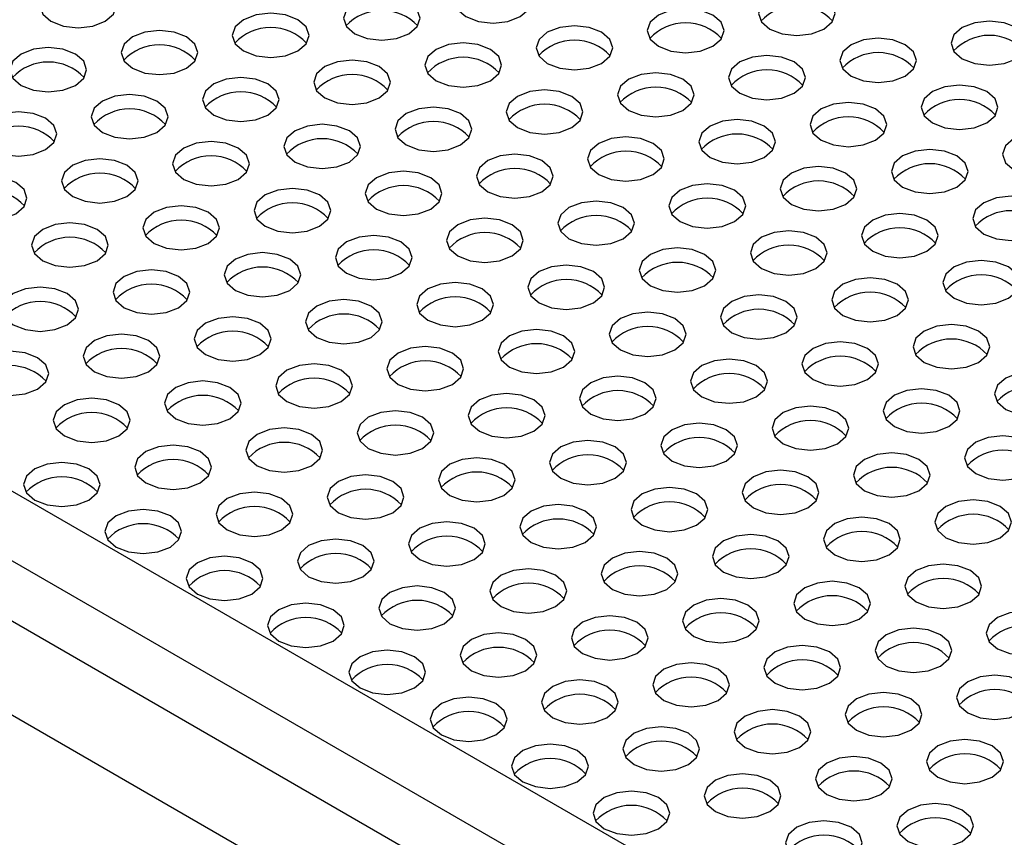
# Model space of a CAD drawing. Header units: millimetres. Extents: x 16 to 503, y 3 to 290.
# Tile 75 of 172: x 100.65 to 102.62, y 129.84 to 131.48. Entities that reach past the tile are written whole.
import ezdxf

# ---------------------------------------------------------------- set-up
doc = ezdxf.new("R2010")
doc.units = ezdxf.units.MM

msp = doc.modelspace()

# ---------------------------------------------------------------- linework, layer by layer
at = {"color": 7, "linetype": 'Continuous', "lineweight": 25}
for p, q in [((105.1061, 127.8106), (80.838, 141.8202)), ((105.0989, 127.6931), (80.7635, 141.7416)), ((105.1061, 127.9503), (81.7708, 141.4215)), ((105.088, 127.511), (81.0464, 141.3899))]:
    msp.add_line(p, q, dxfattribs=at)
at = {"color": 7, "linetype": 'Continuous', "lineweight": 25, "flags": 128}
for points in [[(101.652, 131.4849), (101.6687, 131.4993), (101.6746, 131.5163), (101.6687, 131.5333), (101.652, 131.5477), (101.6271, 131.5573), (101.5976, 131.5607), (101.5682, 131.5573), (101.5432, 131.5477), (101.5266, 131.5333), (101.5207, 131.5163), (101.5266, 131.4993), (101.5432, 131.4849), (101.5682, 131.4753), (101.5976, 131.4719), (101.6271, 131.4753), (101.652, 131.4849)], [(100.8198, 131.4755), (100.8365, 131.4899), (100.8424, 131.5069), (100.8365, 131.5239), (100.8198, 131.5383), (100.7949, 131.5479), (100.7654, 131.5513), (100.736, 131.5479), (100.711, 131.5383), (100.6944, 131.5239), (100.6885, 131.5069), (100.6944, 131.4899), (100.711, 131.4755), (100.736, 131.4658), (100.7654, 131.4625), (100.7949, 131.4658), (100.8198, 131.4755)], [(102.2612, 131.4598), (102.2779, 131.4742), (102.2838, 131.4912), (102.2779, 131.5082), (102.2612, 131.5226), (102.2363, 131.5322), (102.2068, 131.5356), (102.1774, 131.5322), (102.1524, 131.5226), (102.1358, 131.5082), (102.1299, 131.4912), (102.1358, 131.4742), (102.1524, 131.4598), (102.1774, 131.4501), (102.2068, 131.4468), (102.2363, 131.4501), (102.2612, 131.4598)], [(101.429, 131.4504), (101.4457, 131.4648), (101.4516, 131.4818), (101.4457, 131.4987), (101.429, 131.5132), (101.4041, 131.5228), (101.3746, 131.5262), (101.3452, 131.5228), (101.3202, 131.5132), (101.3036, 131.4987), (101.2977, 131.4818), (101.3036, 131.4648), (101.3202, 131.4504), (101.3452, 131.4407), (101.3746, 131.4373), (101.4041, 131.4407), (101.429, 131.4504)], [(102.0382, 131.4252), (102.0549, 131.4396), (102.0608, 131.4566), (102.0549, 131.4736), (102.0382, 131.488), (102.0133, 131.4977), (101.9838, 131.501), (101.9544, 131.4977), (101.9294, 131.488), (101.9128, 131.4736), (101.9069, 131.4566), (101.9128, 131.4396), (101.9294, 131.4252), (101.9544, 131.4156), (101.9838, 131.4122), (102.0133, 131.4156), (102.0382, 131.4252)], [(101.206, 131.4158), (101.2227, 131.4302), (101.2285, 131.4472), (101.2227, 131.4642), (101.206, 131.4786), (101.1811, 131.4882), (101.1516, 131.4916), (101.1222, 131.4882), (101.0972, 131.4786), (101.0806, 131.4642), (101.0747, 131.4472), (101.0806, 131.4302), (101.0972, 131.4158), (101.1222, 131.4062), (101.1516, 131.4028), (101.1811, 131.4062), (101.206, 131.4158)], [(102.6474, 131.4001), (102.6641, 131.4145), (102.67, 131.4315), (102.6641, 131.4485), (102.6474, 131.4629), (102.6225, 131.4725), (102.593, 131.4759), (102.5636, 131.4725), (102.5386, 131.4629), (102.522, 131.4485), (102.5161, 131.4315), (102.522, 131.4145), (102.5386, 131.4001), (102.5636, 131.3905), (102.593, 131.3871), (102.6225, 131.3905), (102.6474, 131.4001)], [(100.983, 131.3813), (100.9997, 131.3957), (101.0055, 131.4127), (100.9997, 131.4297), (100.983, 131.4441), (100.958, 131.4537), (100.9286, 131.4571), (100.8992, 131.4537), (100.8742, 131.4441), (100.8575, 131.4297), (100.8517, 131.4127), (100.8575, 131.3957), (100.8742, 131.3813), (100.8992, 131.3716), (100.9286, 131.3683), (100.958, 131.3716), (100.983, 131.3813)], [(101.8152, 131.3907), (101.8319, 131.4051), (101.8377, 131.4221), (101.8319, 131.4391), (101.8152, 131.4535), (101.7903, 131.4631), (101.7608, 131.4665), (101.7314, 131.4631), (101.7064, 131.4535), (101.6898, 131.4391), (101.6839, 131.4221), (101.6898, 131.4051), (101.7064, 131.3907), (101.7314, 131.3811), (101.7608, 131.3777), (101.7903, 131.3811), (101.8152, 131.3907)], [(102.4244, 131.3656), (102.4411, 131.38), (102.4469, 131.397), (102.4411, 131.414), (102.4244, 131.4284), (102.3995, 131.438), (102.37, 131.4414), (102.3406, 131.438), (102.3156, 131.4284), (102.299, 131.414), (102.2931, 131.397), (102.299, 131.38), (102.3156, 131.3656), (102.3406, 131.3559), (102.37, 131.3526), (102.3995, 131.3559), (102.4244, 131.3656)], [(100.76, 131.3467), (100.7767, 131.3611), (100.7825, 131.3781), (100.7767, 131.3951), (100.76, 131.4095), (100.735, 131.4192), (100.7056, 131.4225), (100.6762, 131.4192), (100.6512, 131.4095), (100.6345, 131.3951), (100.6287, 131.3781), (100.6345, 131.3611), (100.6512, 131.3467), (100.6762, 131.3371), (100.7056, 131.3337), (100.735, 131.3371), (100.76, 131.3467)], [(101.5922, 131.3562), (101.6089, 131.3706), (101.6147, 131.3876), (101.6089, 131.4045), (101.5922, 131.419), (101.5672, 131.4286), (101.5378, 131.432), (101.5084, 131.4286), (101.4834, 131.419), (101.4667, 131.4045), (101.4609, 131.3876), (101.4667, 131.3706), (101.4834, 131.3562), (101.5084, 131.3465), (101.5378, 131.3431), (101.5672, 131.3465), (101.5922, 131.3562)], [(101.3692, 131.3216), (101.3859, 131.336), (101.3917, 131.353), (101.3859, 131.37), (101.3692, 131.3844), (101.3442, 131.394), (101.3148, 131.3974), (101.2854, 131.394), (101.2604, 131.3844), (101.2437, 131.37), (101.2379, 131.353), (101.2437, 131.336), (101.2604, 131.3216), (101.2854, 131.312), (101.3148, 131.3086), (101.3442, 131.312), (101.3692, 131.3216)], [(102.2014, 131.331), (102.2181, 131.3454), (102.2239, 131.3624), (102.2181, 131.3794), (102.2014, 131.3938), (102.1764, 131.4035), (102.147, 131.4068), (102.1176, 131.4035), (102.0926, 131.3938), (102.0759, 131.3794), (102.0701, 131.3624), (102.0759, 131.3454), (102.0926, 131.331), (102.1176, 131.3214), (102.147, 131.318), (102.1764, 131.3214), (102.2014, 131.331)], [(101.1462, 131.2871), (101.1629, 131.3015), (101.1687, 131.3185), (101.1629, 131.3355), (101.1462, 131.3499), (101.1212, 131.3595), (101.0918, 131.3629), (101.0623, 131.3595), (101.0374, 131.3499), (101.0207, 131.3355), (101.0149, 131.3185), (101.0207, 131.3015), (101.0374, 131.2871), (101.0623, 131.2774), (101.0918, 131.2741), (101.1212, 131.2774), (101.1462, 131.2871)], [(101.9784, 131.2965), (101.9951, 131.3109), (102.0009, 131.3279), (101.9951, 131.3449), (101.9784, 131.3593), (101.9534, 131.3689), (101.924, 131.3723), (101.8946, 131.3689), (101.8696, 131.3593), (101.8529, 131.3449), (101.8471, 131.3279), (101.8529, 131.3109), (101.8696, 131.2965), (101.8946, 131.2869), (101.924, 131.2835), (101.9534, 131.2869), (101.9784, 131.2965)], [(101.7554, 131.262), (101.7721, 131.2764), (101.7779, 131.2934), (101.7721, 131.3103), (101.7554, 131.3248), (101.7304, 131.3344), (101.701, 131.3378), (101.6715, 131.3344), (101.6466, 131.3248), (101.6299, 131.3103), (101.6241, 131.2934), (101.6299, 131.2764), (101.6466, 131.262), (101.6715, 131.2523), (101.701, 131.2489), (101.7304, 131.2523), (101.7554, 131.262)], [(102.5876, 131.2714), (102.6043, 131.2858), (102.6101, 131.3028), (102.6043, 131.3198), (102.5876, 131.3342), (102.5626, 131.3438), (102.5332, 131.3472), (102.5038, 131.3438), (102.4788, 131.3342), (102.4621, 131.3198), (102.4563, 131.3028), (102.4621, 131.2858), (102.4788, 131.2714), (102.5038, 131.2617), (102.5332, 131.2584), (102.5626, 131.2617), (102.5876, 131.2714)], [(100.9232, 131.2525), (100.9398, 131.2669), (100.9457, 131.2839), (100.9398, 131.3009), (100.9232, 131.3153), (100.8982, 131.325), (100.8688, 131.3283), (100.8393, 131.325), (100.8144, 131.3153), (100.7977, 131.3009), (100.7919, 131.2839), (100.7977, 131.2669), (100.8144, 131.2525), (100.8393, 131.2429), (100.8688, 131.2395), (100.8982, 131.2429), (100.9232, 131.2525)], [(101.5324, 131.2274), (101.549, 131.2418), (101.5549, 131.2588), (101.549, 131.2758), (101.5324, 131.2902), (101.5074, 131.2998), (101.478, 131.3032), (101.4485, 131.2998), (101.4236, 131.2902), (101.4069, 131.2758), (101.4011, 131.2588), (101.4069, 131.2418), (101.4236, 131.2274), (101.4485, 131.2178), (101.478, 131.2144), (101.5074, 131.2178), (101.5324, 131.2274)], [(102.3646, 131.2368), (102.3813, 131.2512), (102.3871, 131.2682), (102.3813, 131.2852), (102.3646, 131.2996), (102.3396, 131.3093), (102.3102, 131.3126), (102.2807, 131.3093), (102.2558, 131.2996), (102.2391, 131.2852), (102.2333, 131.2682), (102.2391, 131.2512), (102.2558, 131.2368), (102.2807, 131.2272), (102.3102, 131.2238), (102.3396, 131.2272), (102.3646, 131.2368)], [(100.7002, 131.218), (100.7168, 131.2324), (100.7227, 131.2494), (100.7168, 131.2664), (100.7002, 131.2808), (100.6752, 131.2904), (100.6458, 131.2938), (100.6163, 131.2904), (100.5914, 131.2808), (100.5747, 131.2664), (100.5688, 131.2494), (100.5747, 131.2324), (100.5914, 131.218), (100.6163, 131.2084), (100.6458, 131.205), (100.6752, 131.2084), (100.7002, 131.218)], [(102.1416, 131.2023), (102.1582, 131.2167), (102.1641, 131.2337), (102.1582, 131.2507), (102.1416, 131.2651), (102.1166, 131.2747), (102.0872, 131.2781), (102.0577, 131.2747), (102.0328, 131.2651), (102.0161, 131.2507), (102.0103, 131.2337), (102.0161, 131.2167), (102.0328, 131.2023), (102.0577, 131.1927), (102.0872, 131.1893), (102.1166, 131.1927), (102.1416, 131.2023)], [(101.3094, 131.1929), (101.326, 131.2073), (101.3319, 131.2243), (101.326, 131.2413), (101.3094, 131.2557), (101.2844, 131.2653), (101.255, 131.2687), (101.2255, 131.2653), (101.2006, 131.2557), (101.1839, 131.2413), (101.178, 131.2243), (101.1839, 131.2073), (101.2006, 131.1929), (101.2255, 131.1832), (101.255, 131.1799), (101.2844, 131.1832), (101.3094, 131.1929)], [(101.9186, 131.1677), (101.9352, 131.1822), (101.9411, 131.1991), (101.9352, 131.2161), (101.9186, 131.2305), (101.8936, 131.2402), (101.8642, 131.2436), (101.8347, 131.2402), (101.8098, 131.2305), (101.7931, 131.2161), (101.7872, 131.1991), (101.7931, 131.1822), (101.8098, 131.1677), (101.8347, 131.1581), (101.8642, 131.1547), (101.8936, 131.1581), (101.9186, 131.1677)], [(102.7508, 131.1772), (102.7674, 131.1916), (102.7733, 131.2086), (102.7674, 131.2256), (102.7508, 131.24), (102.7258, 131.2496), (102.6964, 131.253), (102.6669, 131.2496), (102.642, 131.24), (102.6253, 131.2256), (102.6195, 131.2086), (102.6253, 131.1916), (102.642, 131.1772), (102.6669, 131.1675), (102.6964, 131.1642), (102.7258, 131.1675), (102.7508, 131.1772)], [(101.0863, 131.1583), (101.103, 131.1727), (101.1089, 131.1897), (101.103, 131.2067), (101.0863, 131.2211), (101.0614, 131.2308), (101.032, 131.2341), (101.0025, 131.2308), (100.9776, 131.2211), (100.9609, 131.2067), (100.955, 131.1897), (100.9609, 131.1727), (100.9776, 131.1583), (101.0025, 131.1487), (101.032, 131.1453), (101.0614, 131.1487), (101.0863, 131.1583)], [(100.8633, 131.1238), (100.88, 131.1382), (100.8859, 131.1552), (100.88, 131.1722), (100.8633, 131.1866), (100.8384, 131.1962), (100.8089, 131.1996), (100.7795, 131.1962), (100.7546, 131.1866), (100.7379, 131.1722), (100.732, 131.1552), (100.7379, 131.1382), (100.7546, 131.1238), (100.7795, 131.1142), (100.8089, 131.1108), (100.8384, 131.1142), (100.8633, 131.1238)], [(101.6955, 131.1332), (101.7122, 131.1476), (101.7181, 131.1646), (101.7122, 131.1816), (101.6955, 131.196), (101.6706, 131.2056), (101.6412, 131.209), (101.6117, 131.2056), (101.5868, 131.196), (101.5701, 131.1816), (101.5642, 131.1646), (101.5701, 131.1476), (101.5868, 131.1332), (101.6117, 131.1236), (101.6412, 131.1202), (101.6706, 131.1236), (101.6955, 131.1332)], [(102.5278, 131.1426), (102.5444, 131.157), (102.5503, 131.174), (102.5444, 131.191), (102.5278, 131.2054), (102.5028, 131.2151), (102.4734, 131.2184), (102.4439, 131.2151), (102.419, 131.2054), (102.4023, 131.191), (102.3964, 131.174), (102.4023, 131.157), (102.419, 131.1426), (102.4439, 131.133), (102.4734, 131.1296), (102.5028, 131.133), (102.5278, 131.1426)], [(102.3047, 131.1081), (102.3214, 131.1225), (102.3273, 131.1395), (102.3214, 131.1565), (102.3047, 131.1709), (102.2798, 131.1805), (102.2504, 131.1839), (102.2209, 131.1805), (102.196, 131.1709), (102.1793, 131.1565), (102.1734, 131.1395), (102.1793, 131.1225), (102.196, 131.1081), (102.2209, 131.0985), (102.2504, 131.0951), (102.2798, 131.0985), (102.3047, 131.1081)], [(100.6403, 131.0892), (100.657, 131.1037), (100.6629, 131.1206), (100.657, 131.1376), (100.6403, 131.152), (100.6154, 131.1617), (100.5859, 131.1651), (100.5565, 131.1617), (100.5315, 131.152), (100.5149, 131.1376), (100.509, 131.1206), (100.5149, 131.1037), (100.5315, 131.0892), (100.5565, 131.0796), (100.5859, 131.0762), (100.6154, 131.0796), (100.6403, 131.0892)], [(101.4725, 131.0987), (101.4892, 131.1131), (101.4951, 131.1301), (101.4892, 131.1471), (101.4725, 131.1615), (101.4476, 131.1711), (101.4181, 131.1745), (101.3887, 131.1711), (101.3638, 131.1615), (101.3471, 131.1471), (101.3412, 131.1301), (101.3471, 131.1131), (101.3638, 131.0987), (101.3887, 131.089), (101.4181, 131.0857), (101.4476, 131.089), (101.4725, 131.0987)], [(101.2495, 131.0641), (101.2662, 131.0785), (101.2721, 131.0955), (101.2662, 131.1125), (101.2495, 131.1269), (101.2246, 131.1366), (101.1951, 131.1399), (101.1657, 131.1366), (101.1407, 131.1269), (101.1241, 131.1125), (101.1182, 131.0955), (101.1241, 131.0785), (101.1407, 131.0641), (101.1657, 131.0545), (101.1951, 131.0511), (101.2246, 131.0545), (101.2495, 131.0641)], [(102.0817, 131.0735), (102.0984, 131.088), (102.1043, 131.1049), (102.0984, 131.1219), (102.0817, 131.1363), (102.0568, 131.146), (102.0273, 131.1494), (101.9979, 131.146), (101.973, 131.1363), (101.9563, 131.1219), (101.9504, 131.1049), (101.9563, 131.088), (101.973, 131.0735), (101.9979, 131.0639), (102.0273, 131.0605), (102.0568, 131.0639), (102.0817, 131.0735)], [(102.6909, 131.0484), (102.7076, 131.0628), (102.7135, 131.0798), (102.7076, 131.0968), (102.6909, 131.1112), (102.666, 131.1209), (102.6365, 131.1242), (102.6071, 131.1209), (102.5822, 131.1112), (102.5655, 131.0968), (102.5596, 131.0798), (102.5655, 131.0628), (102.5822, 131.0484), (102.6071, 131.0388), (102.6365, 131.0354), (102.666, 131.0388), (102.6909, 131.0484)], [(101.0265, 131.0296), (101.0432, 131.044), (101.049, 131.061), (101.0432, 131.078), (101.0265, 131.0924), (101.0016, 131.102), (100.9721, 131.1054), (100.9427, 131.102), (100.9177, 131.0924), (100.9011, 131.078), (100.8952, 131.061), (100.9011, 131.044), (100.9177, 131.0296), (100.9427, 131.02), (100.9721, 131.0166), (101.0016, 131.02), (101.0265, 131.0296)], [(101.8587, 131.039), (101.8754, 131.0534), (101.8813, 131.0704), (101.8754, 131.0874), (101.8587, 131.1018), (101.8338, 131.1114), (101.8043, 131.1148), (101.7749, 131.1114), (101.7499, 131.1018), (101.7333, 131.0874), (101.7274, 131.0704), (101.7333, 131.0534), (101.7499, 131.039), (101.7749, 131.0294), (101.8043, 131.026), (101.8338, 131.0294), (101.8587, 131.039)], [(101.6357, 131.0045), (101.6524, 131.0189), (101.6582, 131.0359), (101.6524, 131.0529), (101.6357, 131.0673), (101.6108, 131.0769), (101.5813, 131.0803), (101.5519, 131.0769), (101.5269, 131.0673), (101.5103, 131.0529), (101.5044, 131.0359), (101.5103, 131.0189), (101.5269, 131.0045), (101.5519, 130.9948), (101.5813, 130.9915), (101.6108, 130.9948), (101.6357, 131.0045)], [(102.4679, 131.0139), (102.4846, 131.0283), (102.4905, 131.0453), (102.4846, 131.0623), (102.4679, 131.0767), (102.443, 131.0863), (102.4135, 131.0897), (102.3841, 131.0863), (102.3591, 131.0767), (102.3425, 131.0623), (102.3366, 131.0453), (102.3425, 131.0283), (102.3591, 131.0139), (102.3841, 131.0043), (102.4135, 131.0009), (102.443, 131.0043), (102.4679, 131.0139)], [(100.8035, 130.995), (100.8202, 131.0095), (100.826, 131.0264), (100.8202, 131.0434), (100.8035, 131.0578), (100.7785, 131.0675), (100.7491, 131.0709), (100.7197, 131.0675), (100.6947, 131.0578), (100.678, 131.0434), (100.6722, 131.0264), (100.678, 131.0095), (100.6947, 130.995), (100.7197, 130.9854), (100.7491, 130.982), (100.7785, 130.9854), (100.8035, 130.995)], [(101.4127, 130.9699), (101.4294, 130.9843), (101.4352, 131.0013), (101.4294, 131.0183), (101.4127, 131.0327), (101.3877, 131.0424), (101.3583, 131.0457), (101.3289, 131.0424), (101.3039, 131.0327), (101.2872, 131.0183), (101.2814, 131.0013), (101.2872, 130.9843), (101.3039, 130.9699), (101.3289, 130.9603), (101.3583, 130.9569), (101.3877, 130.9603), (101.4127, 130.9699)], [(102.2449, 130.9793), (102.2616, 130.9938), (102.2674, 131.0107), (102.2616, 131.0277), (102.2449, 131.0421), (102.22, 131.0518), (102.1905, 131.0552), (102.1611, 131.0518), (102.1361, 131.0421), (102.1195, 131.0277), (102.1136, 131.0107), (102.1195, 130.9938), (102.1361, 130.9793), (102.1611, 130.9697), (102.1905, 130.9663), (102.22, 130.9697), (102.2449, 130.9793)], [(101.1897, 130.9354), (101.2064, 130.9498), (101.2122, 130.9668), (101.2064, 130.9838), (101.1897, 130.9982), (101.1647, 131.0078), (101.1353, 131.0112), (101.1059, 131.0078), (101.0809, 130.9982), (101.0642, 130.9838), (101.0584, 130.9668), (101.0642, 130.9498), (101.0809, 130.9354), (101.1059, 130.9258), (101.1353, 130.9224), (101.1647, 130.9258), (101.1897, 130.9354)], [(102.0219, 130.9448), (102.0386, 130.9592), (102.0444, 130.9762), (102.0386, 130.9932), (102.0219, 131.0076), (101.9969, 131.0172), (101.9675, 131.0206), (101.9381, 131.0172), (101.9131, 131.0076), (101.8964, 130.9932), (101.8906, 130.9762), (101.8964, 130.9592), (101.9131, 130.9448), (101.9381, 130.9352), (101.9675, 130.9318), (101.9969, 130.9352), (102.0219, 130.9448)], [(101.7989, 130.9103), (101.8156, 130.9247), (101.8214, 130.9417), (101.8156, 130.9587), (101.7989, 130.9731), (101.7739, 130.9827), (101.7445, 130.9861), (101.7151, 130.9827), (101.6901, 130.9731), (101.6734, 130.9587), (101.6676, 130.9417), (101.6734, 130.9247), (101.6901, 130.9103), (101.7151, 130.9006), (101.7445, 130.8973), (101.7739, 130.9006), (101.7989, 130.9103)], [(102.6311, 130.9197), (102.6478, 130.9341), (102.6536, 130.9511), (102.6478, 130.9681), (102.6311, 130.9825), (102.6061, 130.9921), (102.5767, 130.9955), (102.5473, 130.9921), (102.5223, 130.9825), (102.5056, 130.9681), (102.4998, 130.9511), (102.5056, 130.9341), (102.5223, 130.9197), (102.5473, 130.9101), (102.5767, 130.9067), (102.6061, 130.9101), (102.6311, 130.9197)], [(100.9667, 130.9008), (100.9834, 130.9153), (100.9892, 130.9322), (100.9834, 130.9492), (100.9667, 130.9636), (100.9417, 130.9733), (100.9123, 130.9767), (100.8829, 130.9733), (100.8579, 130.9636), (100.8412, 130.9492), (100.8354, 130.9322), (100.8412, 130.9153), (100.8579, 130.9008), (100.8829, 130.8912), (100.9123, 130.8878), (100.9417, 130.8912), (100.9667, 130.9008)], [(100.7437, 130.8663), (100.7603, 130.8807), (100.7662, 130.8977), (100.7603, 130.9147), (100.7437, 130.9291), (100.7187, 130.9387), (100.6893, 130.9421), (100.6598, 130.9387), (100.6349, 130.9291), (100.6182, 130.9147), (100.6124, 130.8977), (100.6182, 130.8807), (100.6349, 130.8663), (100.6598, 130.8567), (100.6893, 130.8533), (100.7187, 130.8567), (100.7437, 130.8663)], [(101.5759, 130.8757), (101.5926, 130.8901), (101.5984, 130.9071), (101.5926, 130.9241), (101.5759, 130.9385), (101.5509, 130.9482), (101.5215, 130.9515), (101.4921, 130.9482), (101.4671, 130.9385), (101.4504, 130.9241), (101.4446, 130.9071), (101.4504, 130.8901), (101.4671, 130.8757), (101.4921, 130.8661), (101.5215, 130.8627), (101.5509, 130.8661), (101.5759, 130.8757)], [(102.4081, 130.8851), (102.4248, 130.8996), (102.4306, 130.9165), (102.4248, 130.9335), (102.4081, 130.9479), (102.3831, 130.9576), (102.3537, 130.961), (102.3243, 130.9576), (102.2993, 130.9479), (102.2826, 130.9335), (102.2768, 130.9165), (102.2826, 130.8996), (102.2993, 130.8851), (102.3243, 130.8755), (102.3537, 130.8721), (102.3831, 130.8755), (102.4081, 130.8851)], [(102.1851, 130.8506), (102.2018, 130.865), (102.2076, 130.882), (102.2018, 130.899), (102.1851, 130.9134), (102.1601, 130.923), (102.1307, 130.9264), (102.1013, 130.923), (102.0763, 130.9134), (102.0596, 130.899), (102.0538, 130.882), (102.0596, 130.865), (102.0763, 130.8506), (102.1013, 130.841), (102.1307, 130.8376), (102.1601, 130.841), (102.1851, 130.8506)], [(101.3529, 130.8412), (101.3695, 130.8556), (101.3754, 130.8726), (101.3695, 130.8896), (101.3529, 130.904), (101.3279, 130.9136), (101.2985, 130.917), (101.269, 130.9136), (101.2441, 130.904), (101.2274, 130.8896), (101.2216, 130.8726), (101.2274, 130.8556), (101.2441, 130.8412), (101.269, 130.8316), (101.2985, 130.8282), (101.3279, 130.8316), (101.3529, 130.8412)], [(101.9621, 130.8161), (101.9787, 130.8305), (101.9846, 130.8475), (101.9787, 130.8645), (101.9621, 130.8789), (101.9371, 130.8885), (101.9077, 130.8919), (101.8782, 130.8885), (101.8533, 130.8789), (101.8366, 130.8645), (101.8308, 130.8475), (101.8366, 130.8305), (101.8533, 130.8161), (101.8782, 130.8064), (101.9077, 130.8031), (101.9371, 130.8064), (101.9621, 130.8161)], [(101.1299, 130.8066), (101.1465, 130.8211), (101.1524, 130.838), (101.1465, 130.855), (101.1299, 130.8694), (101.1049, 130.8791), (101.0755, 130.8825), (101.046, 130.8791), (101.0211, 130.8694), (101.0044, 130.855), (100.9985, 130.838), (101.0044, 130.8211), (101.0211, 130.8066), (101.046, 130.797), (101.0755, 130.7936), (101.1049, 130.797), (101.1299, 130.8066)], [(102.5713, 130.7909), (102.5879, 130.8054), (102.5938, 130.8223), (102.5879, 130.8393), (102.5713, 130.8537), (102.5463, 130.8634), (102.5169, 130.8668), (102.4874, 130.8634), (102.4625, 130.8537), (102.4458, 130.8393), (102.44, 130.8223), (102.4458, 130.8054), (102.4625, 130.7909), (102.4874, 130.7813), (102.5169, 130.7779), (102.5463, 130.7813), (102.5713, 130.7909)], [(100.9069, 130.7721), (100.9235, 130.7865), (100.9294, 130.8035), (100.9235, 130.8205), (100.9069, 130.8349), (100.8819, 130.8445), (100.8525, 130.8479), (100.823, 130.8445), (100.7981, 130.8349), (100.7814, 130.8205), (100.7755, 130.8035), (100.7814, 130.7865), (100.7981, 130.7721), (100.823, 130.7625), (100.8525, 130.7591), (100.8819, 130.7625), (100.9069, 130.7721)], [(101.7391, 130.7815), (101.7557, 130.7959), (101.7616, 130.8129), (101.7557, 130.8299), (101.7391, 130.8443), (101.7141, 130.854), (101.6847, 130.8573), (101.6552, 130.854), (101.6303, 130.8443), (101.6136, 130.8299), (101.6077, 130.8129), (101.6136, 130.7959), (101.6303, 130.7815), (101.6552, 130.7719), (101.6847, 130.7685), (101.7141, 130.7719), (101.7391, 130.7815)], [(102.3483, 130.7564), (102.3649, 130.7708), (102.3708, 130.7878), (102.3649, 130.8048), (102.3483, 130.8192), (102.3233, 130.8288), (102.2939, 130.8322), (102.2644, 130.8288), (102.2395, 130.8192), (102.2228, 130.8048), (102.2169, 130.7878), (102.2228, 130.7708), (102.2395, 130.7564), (102.2644, 130.7468), (102.2939, 130.7434), (102.3233, 130.7468), (102.3483, 130.7564)], [(100.6838, 130.7376), (100.7005, 130.752), (100.7064, 130.769), (100.7005, 130.786), (100.6838, 130.8004), (100.6589, 130.81), (100.6294, 130.8134), (100.6, 130.81), (100.5751, 130.8004), (100.5584, 130.786), (100.5525, 130.769), (100.5584, 130.752), (100.5751, 130.7376), (100.6, 130.7279), (100.6294, 130.7246), (100.6589, 130.7279), (100.6838, 130.7376)], [(101.5161, 130.747), (101.5327, 130.7614), (101.5386, 130.7784), (101.5327, 130.7954), (101.5161, 130.8098), (101.4911, 130.8194), (101.4617, 130.8228), (101.4322, 130.8194), (101.4073, 130.8098), (101.3906, 130.7954), (101.3847, 130.7784), (101.3906, 130.7614), (101.4073, 130.747), (101.4322, 130.7374), (101.4617, 130.734), (101.4911, 130.7374), (101.5161, 130.747)], [(101.293, 130.7124), (101.3097, 130.7269), (101.3156, 130.7438), (101.3097, 130.7608), (101.293, 130.7752), (101.2681, 130.7849), (101.2386, 130.7883), (101.2092, 130.7849), (101.1843, 130.7752), (101.1676, 130.7608), (101.1617, 130.7438), (101.1676, 130.7269), (101.1843, 130.7124), (101.2092, 130.7028), (101.2386, 130.6994), (101.2681, 130.7028), (101.293, 130.7124)], [(102.1253, 130.7219), (102.1419, 130.7363), (102.1478, 130.7533), (102.1419, 130.7703), (102.1253, 130.7847), (102.1003, 130.7943), (102.0709, 130.7977), (102.0414, 130.7943), (102.0165, 130.7847), (101.9998, 130.7703), (101.9939, 130.7533), (101.9998, 130.7363), (102.0165, 130.7219), (102.0414, 130.7122), (102.0709, 130.7089), (102.1003, 130.7122), (102.1253, 130.7219)], [(102.7345, 130.6967), (102.7511, 130.7112), (102.757, 130.7281), (102.7511, 130.7451), (102.7345, 130.7595), (102.7095, 130.7692), (102.6801, 130.7726), (102.6506, 130.7692), (102.6257, 130.7595), (102.609, 130.7451), (102.6031, 130.7281), (102.609, 130.7112), (102.6257, 130.6967), (102.6506, 130.6871), (102.6801, 130.6837), (102.7095, 130.6871), (102.7345, 130.6967)], [(101.07, 130.6779), (101.0867, 130.6923), (101.0926, 130.7093), (101.0867, 130.7263), (101.07, 130.7407), (101.0451, 130.7503), (101.0156, 130.7537), (100.9862, 130.7503), (100.9612, 130.7407), (100.9446, 130.7263), (100.9387, 130.7093), (100.9446, 130.6923), (100.9612, 130.6779), (100.9862, 130.6683), (101.0156, 130.6649), (101.0451, 130.6683), (101.07, 130.6779)], [(101.9022, 130.6873), (101.9189, 130.7017), (101.9248, 130.7187), (101.9189, 130.7357), (101.9022, 130.7501), (101.8773, 130.7598), (101.8478, 130.7631), (101.8184, 130.7598), (101.7935, 130.7501), (101.7768, 130.7357), (101.7709, 130.7187), (101.7768, 130.7017), (101.7935, 130.6873), (101.8184, 130.6777), (101.8478, 130.6743), (101.8773, 130.6777), (101.9022, 130.6873)], [(101.6792, 130.6528), (101.6959, 130.6672), (101.7018, 130.6842), (101.6959, 130.7012), (101.6792, 130.7156), (101.6543, 130.7252), (101.6248, 130.7286), (101.5954, 130.7252), (101.5704, 130.7156), (101.5538, 130.7012), (101.5479, 130.6842), (101.5538, 130.6672), (101.5704, 130.6528), (101.5954, 130.6432), (101.6248, 130.6398), (101.6543, 130.6432), (101.6792, 130.6528)], [(102.5114, 130.6622), (102.5281, 130.6766), (102.534, 130.6936), (102.5281, 130.7106), (102.5114, 130.725), (102.4865, 130.7346), (102.457, 130.738), (102.4276, 130.7346), (102.4027, 130.725), (102.386, 130.7106), (102.3801, 130.6936), (102.386, 130.6766), (102.4027, 130.6622), (102.4276, 130.6526), (102.457, 130.6492), (102.4865, 130.6526), (102.5114, 130.6622)], [(100.847, 130.6434), (100.8637, 130.6578), (100.8695, 130.6748), (100.8637, 130.6918), (100.847, 130.7062), (100.8221, 130.7158), (100.7926, 130.7192), (100.7632, 130.7158), (100.7382, 130.7062), (100.7216, 130.6918), (100.7157, 130.6748), (100.7216, 130.6578), (100.7382, 130.6434), (100.7632, 130.6337), (100.7926, 130.6304), (100.8221, 130.6337), (100.847, 130.6434)], [(101.4562, 130.6182), (101.4729, 130.6327), (101.4787, 130.6496), (101.4729, 130.6666), (101.4562, 130.681), (101.4313, 130.6907), (101.4018, 130.6941), (101.3724, 130.6907), (101.3474, 130.681), (101.3308, 130.6666), (101.3249, 130.6496), (101.3308, 130.6327), (101.3474, 130.6182), (101.3724, 130.6086), (101.4018, 130.6052), (101.4313, 130.6086), (101.4562, 130.6182)], [(102.2884, 130.6277), (102.3051, 130.6421), (102.311, 130.6591), (102.3051, 130.6761), (102.2884, 130.6905), (102.2635, 130.7001), (102.234, 130.7035), (102.2046, 130.7001), (102.1796, 130.6905), (102.163, 130.6761), (102.1571, 130.6591), (102.163, 130.6421), (102.1796, 130.6277), (102.2046, 130.618), (102.234, 130.6147), (102.2635, 130.618), (102.2884, 130.6277)], [(102.0654, 130.5931), (102.0821, 130.6075), (102.0879, 130.6245), (102.0821, 130.6415), (102.0654, 130.6559), (102.0405, 130.6656), (102.011, 130.6689), (101.9816, 130.6656), (101.9566, 130.6559), (101.94, 130.6415), (101.9341, 130.6245), (101.94, 130.6075), (101.9566, 130.5931), (101.9816, 130.5835), (102.011, 130.5801), (102.0405, 130.5835), (102.0654, 130.5931)], [(101.2332, 130.5837), (101.2499, 130.5981), (101.2557, 130.6151), (101.2499, 130.6321), (101.2332, 130.6465), (101.2083, 130.6561), (101.1788, 130.6595), (101.1494, 130.6561), (101.1244, 130.6465), (101.1077, 130.6321), (101.1019, 130.6151), (101.1077, 130.5981), (101.1244, 130.5837), (101.1494, 130.5741), (101.1788, 130.5707), (101.2083, 130.5741), (101.2332, 130.5837)], [(101.8424, 130.5586), (101.8591, 130.573), (101.8649, 130.59), (101.8591, 130.607), (101.8424, 130.6214), (101.8175, 130.631), (101.788, 130.6344), (101.7586, 130.631), (101.7336, 130.6214), (101.7169, 130.607), (101.7111, 130.59), (101.7169, 130.573), (101.7336, 130.5586), (101.7586, 130.549), (101.788, 130.5456), (101.8175, 130.549), (101.8424, 130.5586)], [(102.6746, 130.568), (102.6913, 130.5824), (102.6971, 130.5994), (102.6913, 130.6164), (102.6746, 130.6308), (102.6497, 130.6404), (102.6202, 130.6438), (102.5908, 130.6404), (102.5658, 130.6308), (102.5492, 130.6164), (102.5433, 130.5994), (102.5492, 130.5824), (102.5658, 130.568), (102.5908, 130.5584), (102.6202, 130.555), (102.6497, 130.5584), (102.6746, 130.568)], [(101.0102, 130.5492), (101.0269, 130.5636), (101.0327, 130.5806), (101.0269, 130.5976), (101.0102, 130.612), (100.9852, 130.6216), (100.9558, 130.625), (100.9264, 130.6216), (100.9014, 130.612), (100.8847, 130.5976), (100.8789, 130.5806), (100.8847, 130.5636), (100.9014, 130.5492), (100.9264, 130.5395), (100.9558, 130.5362), (100.9852, 130.5395), (101.0102, 130.5492)], [(102.4516, 130.5335), (102.4683, 130.5479), (102.4741, 130.5649), (102.4683, 130.5819), (102.4516, 130.5963), (102.4267, 130.6059), (102.3972, 130.6093), (102.3678, 130.6059), (102.3428, 130.5963), (102.3261, 130.5819), (102.3203, 130.5649), (102.3261, 130.5479), (102.3428, 130.5335), (102.3678, 130.5238), (102.3972, 130.5205), (102.4267, 130.5238), (102.4516, 130.5335)], [(100.7872, 130.5146), (100.8039, 130.529), (100.8097, 130.546), (100.8039, 130.563), (100.7872, 130.5774), (100.7622, 130.587), (100.7328, 130.5904), (100.7034, 130.587), (100.6784, 130.5774), (100.6617, 130.563), (100.6559, 130.546), (100.6617, 130.529), (100.6784, 130.5146), (100.7034, 130.505), (100.7328, 130.5016), (100.7622, 130.505), (100.7872, 130.5146)], [(101.6194, 130.524), (101.6361, 130.5384), (101.6419, 130.5554), (101.6361, 130.5724), (101.6194, 130.5868), (101.5944, 130.5965), (101.565, 130.5998), (101.5356, 130.5965), (101.5106, 130.5868), (101.4939, 130.5724), (101.4881, 130.5554), (101.4939, 130.5384), (101.5106, 130.524), (101.5356, 130.5144), (101.565, 130.511), (101.5944, 130.5144), (101.6194, 130.524)], [(102.2286, 130.4989), (102.2453, 130.5133), (102.2511, 130.5303), (102.2453, 130.5473), (102.2286, 130.5617), (102.2036, 130.5713), (102.1742, 130.5747), (102.1448, 130.5713), (102.1198, 130.5617), (102.1031, 130.5473), (102.0973, 130.5303), (102.1031, 130.5133), (102.1198, 130.4989), (102.1448, 130.4893), (102.1742, 130.4859), (102.2036, 130.4893), (102.2286, 130.4989)], [(101.3964, 130.4895), (101.4131, 130.5039), (101.4189, 130.5209), (101.4131, 130.5379), (101.3964, 130.5523), (101.3714, 130.5619), (101.342, 130.5653), (101.3126, 130.5619), (101.2876, 130.5523), (101.2709, 130.5379), (101.2651, 130.5209), (101.2709, 130.5039), (101.2876, 130.4895), (101.3126, 130.4799), (101.342, 130.4765), (101.3714, 130.4799), (101.3964, 130.4895)], [(101.1734, 130.455), (101.1901, 130.4694), (101.1959, 130.4864), (101.1901, 130.5034), (101.1734, 130.5178), (101.1484, 130.5274), (101.119, 130.5308), (101.0895, 130.5274), (101.0646, 130.5178), (101.0479, 130.5034), (101.0421, 130.4864), (101.0479, 130.4694), (101.0646, 130.455), (101.0895, 130.4453), (101.119, 130.442), (101.1484, 130.4453), (101.1734, 130.455)], [(102.0056, 130.4644), (102.0223, 130.4788), (102.0281, 130.4958), (102.0223, 130.5128), (102.0056, 130.5272), (101.9806, 130.5368), (101.9512, 130.5402), (101.9218, 130.5368), (101.8968, 130.5272), (101.8801, 130.5128), (101.8743, 130.4958), (101.8801, 130.4788), (101.8968, 130.4644), (101.9218, 130.4548), (101.9512, 130.4514), (101.9806, 130.4548), (102.0056, 130.4644)], [(102.6148, 130.4393), (102.6315, 130.4537), (102.6373, 130.4707), (102.6315, 130.4877), (102.6148, 130.5021), (102.5898, 130.5117), (102.5604, 130.5151), (102.531, 130.5117), (102.506, 130.5021), (102.4893, 130.4877), (102.4835, 130.4707), (102.4893, 130.4537), (102.506, 130.4393), (102.531, 130.4296), (102.5604, 130.4263), (102.5898, 130.4296), (102.6148, 130.4393)], [(100.9504, 130.4204), (100.967, 130.4348), (100.9729, 130.4518), (100.967, 130.4688), (100.9504, 130.4832), (100.9254, 130.4928), (100.896, 130.4962), (100.8665, 130.4928), (100.8416, 130.4832), (100.8249, 130.4688), (100.819, 130.4518), (100.8249, 130.4348), (100.8416, 130.4204), (100.8665, 130.4108), (100.896, 130.4074), (100.9254, 130.4108), (100.9504, 130.4204)], [(101.7826, 130.4298), (101.7993, 130.4442), (101.8051, 130.4612), (101.7993, 130.4782), (101.7826, 130.4926), (101.7576, 130.5023), (101.7282, 130.5056), (101.6987, 130.5023), (101.6738, 130.4926), (101.6571, 130.4782), (101.6513, 130.4612), (101.6571, 130.4442), (101.6738, 130.4298), (101.6987, 130.4202), (101.7282, 130.4168), (101.7576, 130.4202), (101.7826, 130.4298)], [(101.5596, 130.3953), (101.5762, 130.4097), (101.5821, 130.4267), (101.5762, 130.4437), (101.5596, 130.4581), (101.5346, 130.4677), (101.5052, 130.4711), (101.4757, 130.4677), (101.4508, 130.4581), (101.4341, 130.4437), (101.4282, 130.4267), (101.4341, 130.4097), (101.4508, 130.3953), (101.4757, 130.3857), (101.5052, 130.3823), (101.5346, 130.3857), (101.5596, 130.3953)], [(102.3918, 130.4047), (102.4085, 130.4191), (102.4143, 130.4361), (102.4085, 130.4531), (102.3918, 130.4675), (102.3668, 130.4771), (102.3374, 130.4805), (102.3079, 130.4771), (102.283, 130.4675), (102.2663, 130.4531), (102.2605, 130.4361), (102.2663, 130.4191), (102.283, 130.4047), (102.3079, 130.3951), (102.3374, 130.3917), (102.3668, 130.3951), (102.3918, 130.4047)], [(101.3366, 130.3608), (101.3532, 130.3752), (101.3591, 130.3922), (101.3532, 130.4092), (101.3366, 130.4236), (101.3116, 130.4332), (101.2822, 130.4366), (101.2527, 130.4332), (101.2278, 130.4236), (101.2111, 130.4092), (101.2052, 130.3922), (101.2111, 130.3752), (101.2278, 130.3608), (101.2527, 130.3511), (101.2822, 130.3478), (101.3116, 130.3511), (101.3366, 130.3608)], [(102.1688, 130.3702), (102.1854, 130.3846), (102.1913, 130.4016), (102.1854, 130.4186), (102.1688, 130.433), (102.1438, 130.4426), (102.1144, 130.446), (102.0849, 130.4426), (102.06, 130.433), (102.0433, 130.4186), (102.0374, 130.4016), (102.0433, 130.3846), (102.06, 130.3702), (102.0849, 130.3606), (102.1144, 130.3572), (102.1438, 130.3606), (102.1688, 130.3702)], [(101.9458, 130.3356), (101.9624, 130.35), (101.9683, 130.367), (101.9624, 130.384), (101.9458, 130.3984), (101.9208, 130.4081), (101.8914, 130.4114), (101.8619, 130.4081), (101.837, 130.3984), (101.8203, 130.384), (101.8144, 130.367), (101.8203, 130.35), (101.837, 130.3356), (101.8619, 130.326), (101.8914, 130.3226), (101.9208, 130.326), (101.9458, 130.3356)], [(101.1135, 130.3262), (101.1302, 130.3406), (101.1361, 130.3576), (101.1302, 130.3746), (101.1135, 130.389), (101.0886, 130.3986), (101.0592, 130.402), (101.0297, 130.3986), (101.0048, 130.389), (100.9881, 130.3746), (100.9822, 130.3576), (100.9881, 130.3406), (101.0048, 130.3262), (101.0297, 130.3166), (101.0592, 130.3132), (101.0886, 130.3166), (101.1135, 130.3262)], [(101.7227, 130.3011), (101.7394, 130.3155), (101.7453, 130.3325), (101.7394, 130.3495), (101.7227, 130.3639), (101.6978, 130.3735), (101.6684, 130.3769), (101.6389, 130.3735), (101.614, 130.3639), (101.5973, 130.3495), (101.5914, 130.3325), (101.5973, 130.3155), (101.614, 130.3011), (101.6389, 130.2915), (101.6684, 130.2881), (101.6978, 130.2915), (101.7227, 130.3011)], [(102.555, 130.3105), (102.5716, 130.3249), (102.5775, 130.3419), (102.5716, 130.3589), (102.555, 130.3733), (102.53, 130.3829), (102.5006, 130.3863), (102.4711, 130.3829), (102.4462, 130.3733), (102.4295, 130.3589), (102.4236, 130.3419), (102.4295, 130.3249), (102.4462, 130.3105), (102.4711, 130.3009), (102.5006, 130.2975), (102.53, 130.3009), (102.555, 130.3105)], [(102.3319, 130.276), (102.3486, 130.2904), (102.3545, 130.3074), (102.3486, 130.3244), (102.3319, 130.3388), (102.307, 130.3484), (102.2776, 130.3518), (102.2481, 130.3484), (102.2232, 130.3388), (102.2065, 130.3244), (102.2006, 130.3074), (102.2065, 130.2904), (102.2232, 130.276), (102.2481, 130.2664), (102.2776, 130.263), (102.307, 130.2664), (102.3319, 130.276)], [(101.4997, 130.2666), (101.5164, 130.281), (101.5223, 130.298), (101.5164, 130.315), (101.4997, 130.3294), (101.4748, 130.339), (101.4453, 130.3424), (101.4159, 130.339), (101.3909, 130.3294), (101.3743, 130.315), (101.3684, 130.298), (101.3743, 130.281), (101.3909, 130.2666), (101.4159, 130.2569), (101.4453, 130.2536), (101.4748, 130.2569), (101.4997, 130.2666)], [(102.1089, 130.2414), (102.1256, 130.2558), (102.1315, 130.2728), (102.1256, 130.2898), (102.1089, 130.3042), (102.084, 130.3139), (102.0545, 130.3172), (102.0251, 130.3139), (102.0001, 130.3042), (101.9835, 130.2898), (101.9776, 130.2728), (101.9835, 130.2558), (102.0001, 130.2414), (102.0251, 130.2318), (102.0545, 130.2284), (102.084, 130.2318), (102.1089, 130.2414)], [(101.2767, 130.232), (101.2934, 130.2464), (101.2993, 130.2634), (101.2934, 130.2804), (101.2767, 130.2948), (101.2518, 130.3044), (101.2223, 130.3078), (101.1929, 130.3044), (101.1679, 130.2948), (101.1513, 130.2804), (101.1454, 130.2634), (101.1513, 130.2464), (101.1679, 130.232), (101.1929, 130.2224), (101.2223, 130.219), (101.2518, 130.2224), (101.2767, 130.232)], [(102.7181, 130.2163), (102.7348, 130.2307), (102.7407, 130.2477), (102.7348, 130.2647), (102.7181, 130.2791), (102.6932, 130.2887), (102.6637, 130.2921), (102.6343, 130.2887), (102.6093, 130.2791), (102.5927, 130.2647), (102.5868, 130.2477), (102.5927, 130.2307), (102.6093, 130.2163), (102.6343, 130.2067), (102.6637, 130.2033), (102.6932, 130.2067), (102.7181, 130.2163)], [(101.8859, 130.2069), (101.9026, 130.2213), (101.9085, 130.2383), (101.9026, 130.2553), (101.8859, 130.2697), (101.861, 130.2793), (101.8315, 130.2827), (101.8021, 130.2793), (101.7771, 130.2697), (101.7605, 130.2553), (101.7546, 130.2383), (101.7605, 130.2213), (101.7771, 130.2069), (101.8021, 130.1973), (101.8315, 130.1939), (101.861, 130.1973), (101.8859, 130.2069)], [(102.4951, 130.1818), (102.5118, 130.1962), (102.5177, 130.2132), (102.5118, 130.2302), (102.4951, 130.2446), (102.4702, 130.2542), (102.4407, 130.2576), (102.4113, 130.2542), (102.3863, 130.2446), (102.3697, 130.2302), (102.3638, 130.2132), (102.3697, 130.1962), (102.3863, 130.1818), (102.4113, 130.1722), (102.4407, 130.1688), (102.4702, 130.1722), (102.4951, 130.1818)], [(101.6629, 130.1724), (101.6796, 130.1868), (101.6854, 130.2038), (101.6796, 130.2208), (101.6629, 130.2352), (101.638, 130.2448), (101.6085, 130.2482), (101.5791, 130.2448), (101.5541, 130.2352), (101.5375, 130.2208), (101.5316, 130.2038), (101.5375, 130.1868), (101.5541, 130.1724), (101.5791, 130.1627), (101.6085, 130.1594), (101.638, 130.1627), (101.6629, 130.1724)], [(101.4399, 130.1378), (101.4566, 130.1522), (101.4624, 130.1692), (101.4566, 130.1862), (101.4399, 130.2006), (101.4149, 130.2102), (101.3855, 130.2136), (101.3561, 130.2102), (101.3311, 130.2006), (101.3144, 130.1862), (101.3086, 130.1692), (101.3144, 130.1522), (101.3311, 130.1378), (101.3561, 130.1282), (101.3855, 130.1248), (101.4149, 130.1282), (101.4399, 130.1378)], [(102.2721, 130.1472), (102.2888, 130.1616), (102.2946, 130.1786), (102.2888, 130.1956), (102.2721, 130.21), (102.2472, 130.2197), (102.2177, 130.223), (102.1883, 130.2197), (102.1633, 130.21), (102.1467, 130.1956), (102.1408, 130.1786), (102.1467, 130.1616), (102.1633, 130.1472), (102.1883, 130.1376), (102.2177, 130.1342), (102.2472, 130.1376), (102.2721, 130.1472)], [(102.0491, 130.1127), (102.0658, 130.1271), (102.0716, 130.1441), (102.0658, 130.1611), (102.0491, 130.1755), (102.0241, 130.1851), (101.9947, 130.1885), (101.9653, 130.1851), (101.9403, 130.1755), (101.9236, 130.1611), (101.9178, 130.1441), (101.9236, 130.1271), (101.9403, 130.1127), (101.9653, 130.1031), (101.9947, 130.0997), (102.0241, 130.1031), (102.0491, 130.1127)], [(101.8261, 130.0782), (101.8428, 130.0926), (101.8486, 130.1096), (101.8428, 130.1266), (101.8261, 130.141), (101.8011, 130.1506), (101.7717, 130.154), (101.7423, 130.1506), (101.7173, 130.141), (101.7006, 130.1266), (101.6948, 130.1096), (101.7006, 130.0926), (101.7173, 130.0782), (101.7423, 130.0685), (101.7717, 130.0652), (101.8011, 130.0685), (101.8261, 130.0782)], [(102.6583, 130.0876), (102.675, 130.102), (102.6808, 130.119), (102.675, 130.136), (102.6583, 130.1504), (102.6333, 130.16), (102.6039, 130.1634), (102.5745, 130.16), (102.5495, 130.1504), (102.5328, 130.136), (102.527, 130.119), (102.5328, 130.102), (102.5495, 130.0876), (102.5745, 130.078), (102.6039, 130.0746), (102.6333, 130.078), (102.6583, 130.0876)], [(101.6031, 130.0436), (101.6198, 130.058), (101.6256, 130.075), (101.6198, 130.092), (101.6031, 130.1064), (101.5781, 130.116), (101.5487, 130.1194), (101.5192, 130.116), (101.4943, 130.1064), (101.4776, 130.092), (101.4718, 130.075), (101.4776, 130.058), (101.4943, 130.0436), (101.5192, 130.034), (101.5487, 130.0306), (101.5781, 130.034), (101.6031, 130.0436)], [(102.4353, 130.053), (102.452, 130.0674), (102.4578, 130.0844), (102.452, 130.1014), (102.4353, 130.1158), (102.4103, 130.1255), (102.3809, 130.1288), (102.3515, 130.1255), (102.3265, 130.1158), (102.3098, 130.1014), (102.304, 130.0844), (102.3098, 130.0674), (102.3265, 130.053), (102.3515, 130.0434), (102.3809, 130.04), (102.4103, 130.0434), (102.4353, 130.053)], [(102.2123, 130.0185), (102.229, 130.0329), (102.2348, 130.0499), (102.229, 130.0669), (102.2123, 130.0813), (102.1873, 130.0909), (102.1579, 130.0943), (102.1284, 130.0909), (102.1035, 130.0813), (102.0868, 130.0669), (102.081, 130.0499), (102.0868, 130.0329), (102.1035, 130.0185), (102.1284, 130.0089), (102.1579, 130.0055), (102.1873, 130.0089), (102.2123, 130.0185)], [(101.9893, 129.984), (102.0059, 129.9984), (102.0118, 130.0154), (102.0059, 130.0324), (101.9893, 130.0468), (101.9643, 130.0564), (101.9349, 130.0598), (101.9054, 130.0564), (101.8805, 130.0468), (101.8638, 130.0324), (101.858, 130.0154), (101.8638, 129.9984), (101.8805, 129.984), (101.9054, 129.9743), (101.9349, 129.971), (101.9643, 129.9743), (101.9893, 129.984)], [(102.5985, 129.9588), (102.6151, 129.9732), (102.621, 129.9902), (102.6151, 130.0072), (102.5985, 130.0216), (102.5735, 130.0313), (102.5441, 130.0346), (102.5146, 130.0313), (102.4897, 130.0216), (102.473, 130.0072), (102.4672, 129.9902), (102.473, 129.9732), (102.4897, 129.9588), (102.5146, 129.9492), (102.5441, 129.9458), (102.5735, 129.9492), (102.5985, 129.9588)], [(101.7663, 129.9494), (101.7829, 129.9638), (101.7888, 129.9808), (101.7829, 129.9978), (101.7663, 130.0122), (101.7413, 130.0218), (101.7119, 130.0252), (101.6824, 130.0218), (101.6575, 130.0122), (101.6408, 129.9978), (101.6349, 129.9808), (101.6408, 129.9638), (101.6575, 129.9494), (101.6824, 129.9398), (101.7119, 129.9364), (101.7413, 129.9398), (101.7663, 129.9494)], [(102.3755, 129.9243), (102.3921, 129.9387), (102.398, 129.9557), (102.3921, 129.9727), (102.3755, 129.9871), (102.3505, 129.9967), (102.3211, 130.0001), (102.2916, 129.9967), (102.2667, 129.9871), (102.25, 129.9727), (102.2441, 129.9557), (102.25, 129.9387), (102.2667, 129.9243), (102.2916, 129.9147), (102.3211, 129.9113), (102.3505, 129.9147), (102.3755, 129.9243)], [(102.1524, 129.8898), (102.1691, 129.9042), (102.175, 129.9212), (102.1691, 129.9382), (102.1524, 129.9526), (102.1275, 129.9622), (102.0981, 129.9656), (102.0686, 129.9622), (102.0437, 129.9526), (102.027, 129.9382), (102.0211, 129.9212), (102.027, 129.9042), (102.0437, 129.8898), (102.0686, 129.8801), (102.0981, 129.8768), (102.1275, 129.8801), (102.1524, 129.8898)], [(101.9294, 129.8552), (101.9461, 129.8696), (101.952, 129.8866), (101.9461, 129.9036), (101.9294, 129.918), (101.9045, 129.9276), (101.875, 129.931), (101.8456, 129.9276), (101.8207, 129.918), (101.804, 129.9036), (101.7981, 129.8866), (101.804, 129.8696), (101.8207, 129.8552), (101.8456, 129.8456), (101.875, 129.8422), (101.9045, 129.8456), (101.9294, 129.8552)], [(102.5386, 129.8301), (102.5553, 129.8445), (102.5612, 129.8615), (102.5553, 129.8785), (102.5386, 129.8929), (102.5137, 129.9025), (102.4842, 129.9059), (102.4548, 129.9025), (102.4299, 129.8929), (102.4132, 129.8785), (102.4073, 129.8615), (102.4132, 129.8445), (102.4299, 129.8301), (102.4548, 129.8205), (102.4842, 129.8171), (102.5137, 129.8205), (102.5386, 129.8301)], [(102.3156, 129.7956), (102.3323, 129.81), (102.3382, 129.827), (102.3323, 129.8439), (102.3156, 129.8584), (102.2907, 129.868), (102.2612, 129.8714), (102.2318, 129.868), (102.2068, 129.8584), (102.1902, 129.8439), (102.1843, 129.827), (102.1902, 129.81), (102.2068, 129.7956), (102.2318, 129.7859), (102.2612, 129.7825), (102.2907, 129.7859), (102.3156, 129.7956)]]:
    msp.add_lwpolyline(points, dxfattribs=at)
at = {"color": 7, "linetype": 'Continuous', "lineweight": 25}
for centre in [(101.3746, 131.3989), (102.2068, 131.4083), (101.1516, 131.3644), (101.9838, 131.3738), (101.7608, 131.3392), (102.593, 131.3487), (100.9286, 131.3298), (101.5378, 131.3047), (102.37, 131.3141), (100.7056, 131.2953), (102.147, 131.2796), (101.3148, 131.2702), (101.924, 131.245), (101.0918, 131.2356), (102.5332, 131.2199), (100.8688, 131.2011), (101.701, 131.2105), (102.3102, 131.1854), (100.6458, 131.1665), (101.478, 131.1759), (101.255, 131.1414), (102.0872, 131.1508), (101.032, 131.1069), (101.8642, 131.1163), (101.6412, 131.0817), (102.4734, 131.0912), (100.8089, 131.0723), (101.4181, 131.0472), (102.2504, 131.0566), (100.5859, 131.0378), (102.0273, 131.0221), (101.1951, 131.0127), (101.8043, 130.9875), (102.6365, 130.997), (100.9721, 130.9781), (102.4135, 130.9624), (100.7491, 130.9436), (101.5813, 130.953), (102.1905, 130.9279), (101.3583, 130.9185), (101.1353, 130.8839), (101.9675, 130.8933), (102.5767, 130.8682), (100.9123, 130.8494), (101.7445, 130.8588), (101.5215, 130.8243), (102.3537, 130.8337), (100.6893, 130.8148), (101.2985, 130.7897), (102.1307, 130.7991), (101.9077, 130.7646), (101.0755, 130.7552), (101.6847, 130.7301), (102.5169, 130.7395), (100.8525, 130.7206), (100.6294, 130.6861), (101.4617, 130.6955), (102.2939, 130.7049), (102.0709, 130.6704), (101.2386, 130.661), (101.0156, 130.6264), (101.8478, 130.6359), (102.6801, 130.6453), (102.457, 130.6107), (100.7926, 130.5919), (101.6248, 130.6013), (102.234, 130.5762), (101.4018, 130.5668), (101.1788, 130.5322), (102.011, 130.5417), (102.6202, 130.5165), (100.9558, 130.4977), (101.788, 130.5071), (101.565, 130.4726), (102.3972, 130.482), (100.7328, 130.4632), (101.342, 130.438), (102.1742, 130.4475), (101.9512, 130.4129), (101.119, 130.4035), (101.7282, 130.3784), (102.5604, 130.3878), (100.896, 130.369), (102.3374, 130.3533), (101.5052, 130.3438), (102.1144, 130.3187), (101.2822, 130.3093), (101.0592, 130.2748), (101.8914, 130.2842), (102.5006, 130.2591), (101.6684, 130.2496), (101.4453, 130.2151), (102.2776, 130.2245), (101.2223, 130.1806), (102.0545, 130.19), (101.8315, 130.1554), (102.6637, 130.1649), (101.6085, 130.1209), (102.4407, 130.1303), (102.2177, 130.0958), (101.3855, 130.0864), (101.9947, 130.0612), (102.6039, 130.0361), (101.7717, 130.0267), (102.3809, 130.0016), (101.5487, 129.9922), (102.1579, 129.967), (101.9349, 129.9325), (101.7119, 129.898), (102.5441, 129.9074), (102.3211, 129.8728), (102.0981, 129.8383), (101.875, 129.8038), (102.4842, 129.7786), (102.2612, 129.7441)]:
    msp.add_arc(centre, 0.0984, 43.0257, 136.9743, dxfattribs=at)

doc.saveas('drawing.dxf')
